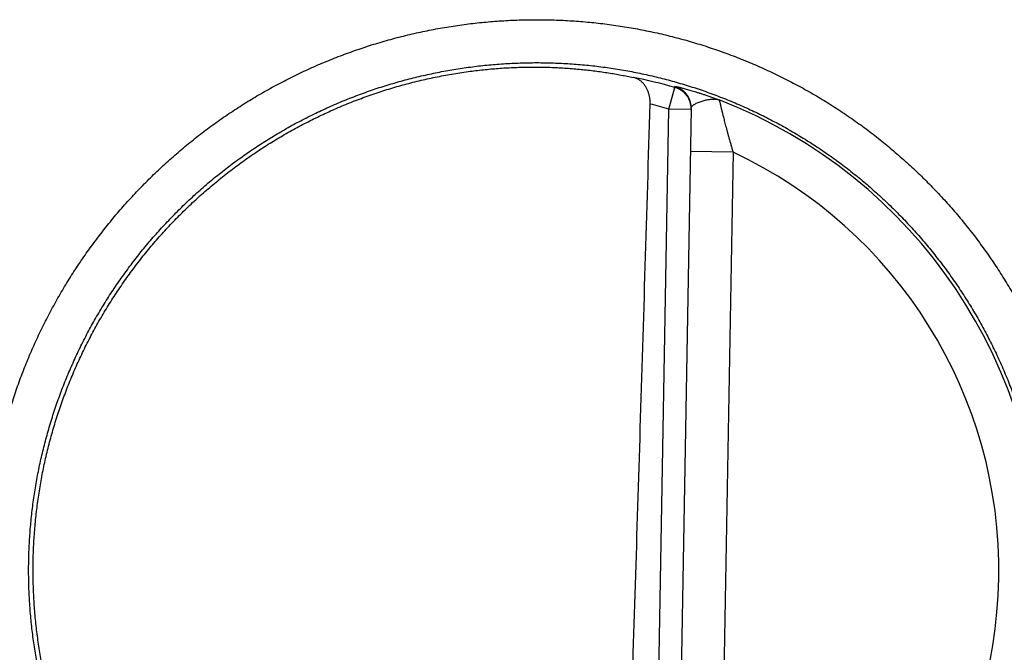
# Model space of a CAD drawing. Header units: inches. Extents: x 0 to 34, y 0 to 22.
# Tile 71 of 152: x 23.593 to 23.939, y 8.602 to 8.824. Entities that reach past the tile are written whole.
import ezdxf

# ---------------------------------------------------------------- set-up
doc = ezdxf.new("R2010")
doc.units = ezdxf.units.IN
doc.header["$LTSCALE"] = 1.87
doc.header["$MEASUREMENT"] = 0
doc.layers.get('0').update_dxf_attribs({"linetype": 'CONTINUOUS'})

msp = doc.modelspace()

# ---------------------------------------------------------------- linework, layer by layer
at = {"color": 7, "linetype": 'CONTINUOUS'}
for p, q in [((23.8212659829, 8.7927933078), (23.823431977, 8.8003623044)), ((23.8155712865, 8.4665443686), (23.8212659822, 8.7927932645)), ((23.8291387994, 8.7926558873), (23.8212659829, 8.7927933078)), ((23.8291450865, 8.7930160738), (23.8234377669, 8.4660439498)), ((23.8438781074, 8.7775899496), (23.828880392, 8.7778517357)), ((23.8438781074, 8.7775899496), (23.8387001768, 8.4809465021))]:
    msp.add_line(p, q, dxfattribs=at)
for radius, start, end in [(0.1767546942, 74.0305879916, 78.9352188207), (0.1688818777, 74.0306432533, 76.3334358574), (0.1775641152, 289.2015789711, 68.7984318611), (0.1625663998, 293.1447133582, 64.8552866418)]:
    msp.add_arc((23.7748026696, 8.6304287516), radius, start, end, dxfattribs=at)
for points, knots in [([(23.7748026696, 8.4368248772), (23.7727366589, 8.4368248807), (23.7686022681, 8.4368910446), (23.7624048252, 8.4371888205), (23.7562157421, 8.4376853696), (23.7500433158, 8.4383802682), (23.7438956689, 8.4392729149), (23.7377803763, 8.4403620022), (23.7317042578, 8.4416462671), (23.725673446, 8.4431245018), (23.7196937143, 8.4447949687), (23.7137708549, 8.4466559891), (23.7079107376, 8.448705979), (23.7021191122, 8.4509427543), (23.6964018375, 8.4533639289), (23.6907649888, 8.4559670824), (23.6852147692, 8.4587496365), (23.6797567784, 8.4617083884), (23.6743959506, 8.4648405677), (23.6691369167, 8.4681436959), (23.6639852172, 8.4716149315), (23.6589470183, 8.4752498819), (23.6540283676, 8.4790439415), (23.649234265, 8.4829931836), (23.6445692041, 8.4870942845), (23.6400379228, 8.4913433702), (23.6356450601, 8.4957355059), (23.6313952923, 8.5002658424), (23.62729298, 8.5049297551), (23.6233424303, 8.5097228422), (23.6195478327, 8.5146404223), (23.6159127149, 8.5196771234), (23.612440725, 8.5248276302), (23.6091354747, 8.5300866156), (23.6060005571, 8.5354487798), (23.6030395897, 8.5409088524), (23.6002552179, 8.5464610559), (23.5976500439, 8.5520996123), (23.5952267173, 8.5578187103), (23.5929878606, 8.5636124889), (23.5909362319, 8.5694751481), (23.5890738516, 8.5754006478), (23.5874022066, 8.5813828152), (23.5859229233, 8.5874154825), (23.5846375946, 8.5934924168), (23.5835478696, 8.5996073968), (23.5826551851, 8.6057541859), (23.5819599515, 8.6119264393), (23.5814626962, 8.6181178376), (23.5811639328, 8.6243220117), (23.581064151, 8.6305325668), (23.5811639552, 8.636743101), (23.581462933, 8.642947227), (23.5819604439, 8.6491386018), (23.5826559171, 8.6553108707), (23.5835487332, 8.6614576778), (23.5846384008, 8.6675726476), (23.5859238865, 8.6736494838), (23.5874034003, 8.6796820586), (23.5890752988, 8.685664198), (23.5909378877, 8.6915897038), (23.5929894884, 8.6974523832), (23.5952284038, 8.7032460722), (23.5976519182, 8.708965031), (23.6002573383, 8.7146035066), (23.6030419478, 8.7201556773), (23.6060029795, 8.7256157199), (23.6091378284, 8.7309778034), (23.612443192, 8.7362365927), (23.6159153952, 8.7413869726), (23.6195507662, 8.746423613), (23.6233454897, 8.7513411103), (23.6272959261, 8.7561341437), (23.6313982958, 8.7607978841), (23.6356482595, 8.7653280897), (23.640041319, 8.7697200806), (23.6445726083, 8.7739689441), (23.6492375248, 8.7780699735), (23.6540318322, 8.7820191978), (23.6589508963, 8.7858132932), (23.6639893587, 8.7894481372), (23.6691410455, 8.7929192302), (23.6744001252, 8.7962223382), (23.6797612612, 8.7993544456), (23.6852194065, 8.8023130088), (23.690769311, 8.8050952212), (23.6964054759, 8.8076980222), (23.7021221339, 8.8101187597), (23.7079133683, 8.812355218), (23.7137733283, 8.8144051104), (23.7196961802, 8.8162660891), (23.7256759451, 8.8179364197), (23.7317067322, 8.8194145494), (23.7377827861, 8.8206987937), (23.743898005, 8.8217877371), (23.7500454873, 8.8226802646), (23.7562175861, 8.823375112), (23.7624061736, 8.8238715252), (23.7686029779, 8.8241692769), (23.7727369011, 8.824235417), (23.7748026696, 8.8242354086)], [0, 0, 0, 0, 0.0101854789, 0.0203811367, 0.0305838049, 0.0407905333, 0.0509983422, 0.0612044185, 0.0714082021, 0.0816103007, 0.0918113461, 0.1020118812, 0.1122123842, 0.1224133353, 0.1326149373, 0.1428167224, 0.1530181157, 0.1632185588, 0.1734189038, 0.1836223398, 0.193830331, 0.2040391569, 0.2142453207, 0.2244500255, 0.2346556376, 0.24486253, 0.2550693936, 0.2652753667, 0.2754808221, 0.2856863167, 0.2958920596, 0.3060979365, 0.3163038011, 0.3265095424, 0.3367150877, 0.346920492, 0.3571259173, 0.3673314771, 0.3775371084, 0.3877426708, 0.397948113, 0.4081535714, 0.4183591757, 0.4285649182, 0.4387706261, 0.4489761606, 0.4591815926, 0.4693870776, 0.4795927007, 0.4897983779, 0.5000040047, 0.510209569, 0.5204151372, 0.5306207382, 0.5408263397, 0.5510318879, 0.5612373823, 0.5714429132, 0.5816485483, 0.5918542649, 0.6020599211, 0.6122654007, 0.6224707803, 0.6326762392, 0.642881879, 0.6530875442, 0.6632930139, 0.6734982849, 0.6837037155, 0.6939096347, 0.7041158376, 0.7143216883, 0.7245268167, 0.7347319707, 0.7449381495, 0.7551452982, 0.765351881, 0.7755568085, 0.7857617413, 0.795969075, 0.8061782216, 0.8163854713, 0.8265888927, 0.8367901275, 0.8469908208, 0.8571913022, 0.8673916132, 0.8775918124, 0.8877919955, 0.8979923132, 0.9081929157, 0.9183939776, 0.9285959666, 0.9387996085, 0.949005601, 0.959213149, 0.9694193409, 0.9796211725, 0.9898157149, 1, 1, 1, 1]), ([(23.7748026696, 8.8242354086), (23.7768686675, 8.824235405), (23.7810030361, 8.8241692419), (23.7872004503, 8.8238714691), (23.7933895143, 8.8233749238), (23.7995619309, 8.8226800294), (23.8057095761, 8.8217873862), (23.81182487, 8.820698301), (23.8179009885, 8.81941404), (23.8239317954, 8.8179358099), (23.8299115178, 8.8162653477), (23.8358343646, 8.8144043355), (23.8416944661, 8.8123543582), (23.8474860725, 8.8101175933), (23.8532033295, 8.8076964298), (23.8588401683, 8.8050932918), (23.8643903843, 8.8023107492), (23.8698483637, 8.799352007), (23.8752091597, 8.796219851), (23.8804681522, 8.7929167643), (23.8856198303, 8.7894455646), (23.8906580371, 8.7858106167), (23.8955767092, 8.7820165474), (23.9003708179, 8.7780673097), (23.90503588, 8.7739662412), (23.9095671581, 8.7697171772), (23.9139600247, 8.7653250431), (23.918209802, 8.760794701), (23.9223121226, 8.75613079), (23.926262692, 8.751337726), (23.9300572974, 8.7464201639), (23.9336924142, 8.7413834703), (23.9371644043, 8.736232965), (23.9404696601, 8.7309739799), (23.9436045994, 8.725611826), (23.9465655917, 8.7201517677), (23.9493499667, 8.71459957), (23.9519551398, 8.7089610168), (23.9543784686, 8.7032419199), (23.9566173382, 8.6974481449), (23.9586690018, 8.6915854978), (23.9605313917, 8.6856600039), (23.9622030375, 8.6796778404), (23.963682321, 8.6736451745), (23.9649676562, 8.6675682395), (23.9660574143, 8.6614532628), (23.9669501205, 8.6553064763), (23.9676453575, 8.6491342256), (23.9681426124, 8.6429428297), (23.9684413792, 8.6367386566), (23.9685411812, 8.6305281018), (23.9684414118, 8.6243175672), (23.9681424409, 8.6181134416), (23.9676449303, 8.6119220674), (23.9669494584, 8.6057497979), (23.9660566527, 8.5996029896), (23.9649670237, 8.593488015), (23.9636815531, 8.5874111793), (23.9622020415, 8.5813786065), (23.9605301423, 8.5753964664), (23.9586675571, 8.5694709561), (23.9566159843, 8.5636082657), (23.9543770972, 8.5578145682), (23.951953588, 8.5520956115), (23.9493481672, 8.5464571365), (23.9465635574, 8.5409049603), (23.9436025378, 8.5354449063), (23.9404677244, 8.5300828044), (23.9371623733, 8.5248240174), (23.9336901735, 8.5196736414), (23.930054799, 8.5146369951), (23.9262600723, 8.5097194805), (23.922309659, 8.5049264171), (23.9182073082, 8.5002626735), (23.9139573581, 8.495732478), (23.9095642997, 8.4913404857), (23.9050329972, 8.4870916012), (23.900368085, 8.482990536), (23.8955737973, 8.479041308), (23.8906547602, 8.4752472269), (23.8856163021, 8.4716123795), (23.8804645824, 8.4681412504), (23.8752054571, 8.4648380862), (23.8698442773, 8.4617059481), (23.8643861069, 8.45874737), (23.8588361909, 8.4559651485), (23.8532000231, 8.4533623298), (23.8474833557, 8.4509415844), (23.8416921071, 8.4487051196), (23.8358321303, 8.446655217), (23.8299092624, 8.4447942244), (23.8239294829, 8.4431238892), (23.8178986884, 8.4416457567), (23.8118226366, 8.4403615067), (23.8057074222, 8.4392725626), (23.7995599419, 8.4383800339), (23.7933878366, 8.437685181), (23.7871992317, 8.4371887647), (23.7810023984, 8.4368910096), (23.776868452, 8.4368248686), (23.7748026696, 8.4368248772)], [0, 0, 0, 0, 0.0101854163, 0.0203810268, 0.0305836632, 0.0407903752, 0.0509981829, 0.0612042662, 0.0714080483, 0.081610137, 0.0918111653, 0.1020116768, 0.1122121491, 0.1224130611, 0.1326146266, 0.1428163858, 0.1530177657, 0.1632182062, 0.173418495, 0.1836217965, 0.1938296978, 0.2040385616, 0.214244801, 0.2244495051, 0.2346550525, 0.2448619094, 0.2550687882, 0.2652747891, 0.2754802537, 0.2856857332, 0.2958914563, 0.3060973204, 0.3163031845, 0.3265089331, 0.3367144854, 0.3469198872, 0.3571253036, 0.3673308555, 0.3775364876, 0.3877420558, 0.3979474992, 0.4081529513, 0.4183585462, 0.4285642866, 0.4387700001, 0.4489755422, 0.4591809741, 0.4693864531, 0.4795920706, 0.4897977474, 0.5000033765, 0.5102089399, 0.5204145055, 0.530620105, 0.5408257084, 0.5510312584, 0.561236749, 0.5714422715, 0.5816478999, 0.591853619, 0.6020592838, 0.6122647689, 0.6224701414, 0.6326755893, 0.642881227, 0.6530869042, 0.6632923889, 0.6734976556, 0.6837030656, 0.6939089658, 0.7041151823, 0.7143210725, 0.7245262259, 0.7347313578, 0.7449374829, 0.7551446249, 0.7653512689, 0.7755562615, 0.7857611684, 0.7959683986, 0.8061775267, 0.8163848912, 0.8265884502, 0.8367897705, 0.8469905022, 0.8571910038, 0.8673913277, 0.8775915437, 0.8877917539, 0.8979921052, 0.9081927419, 0.9183938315, 0.9285958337, 0.9387994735, 0.9490054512, 0.9592129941, 0.9694191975, 0.9796210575, 0.9898156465, 1, 1, 1, 1]), ([(23.7748026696, 8.4516916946), (23.7728528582, 8.4516916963), (23.7689529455, 8.451755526), (23.7631096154, 8.4520426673), (23.7572787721, 8.4525208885), (23.7514666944, 8.4531896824), (23.7456795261, 8.4540483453), (23.7399234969, 8.4550959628), (23.7342048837, 8.4563313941), (23.7285299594, 8.4577532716), (23.722904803, 8.4593600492), (23.7173352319, 8.4611500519), (23.7118268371, 8.4631215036), (23.7063853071, 8.4652724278), (23.7010166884, 8.4676005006), (23.6957273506, 8.4701029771), (23.690523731, 8.4727767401), (23.6854116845, 8.4756186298), (23.6803962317, 8.4786256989), (23.6754819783, 8.4817951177), (23.6706738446, 8.4851237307), (23.6659771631, 8.4886078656), (23.6613971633, 8.4922436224), (23.6569386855, 8.4960271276), (23.6526063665, 8.4999544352), (23.6484048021, 8.5040213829), (23.6443385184, 8.5082235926), (23.6404118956, 8.5125565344), (23.6366291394, 8.5170155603), (23.6329942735, 8.5215959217), (23.6295111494, 8.5262927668), (23.6261834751, 8.5311011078), (23.6230148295, 8.5360157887), (23.6200086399, 8.5410315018), (23.6171681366, 8.5461428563), (23.6144963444, 8.5513444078), (23.6119961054, 8.5566306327), (23.6096701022, 8.561995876), (23.6075208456, 8.5674343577), (23.6055506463, 8.5729402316), (23.6037616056, 8.5785076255), (23.602155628, 8.5841306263), (23.6007344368, 8.5898032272), (23.599499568, 8.5955193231), (23.5984523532, 8.6012727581), (23.5975939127, 8.6070573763), (23.596925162, 8.6128670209), (23.5964468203, 8.6186954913), (23.5961594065, 8.6245365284), (23.5960632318, 8.6303838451), (23.5961583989, 8.6362311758), (23.5964448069, 8.6420722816), (23.5969221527, 8.6479009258), (23.5975899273, 8.6537108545), (23.5984474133, 8.6594958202), (23.5994936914, 8.6652496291), (23.6007276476, 8.6709661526), (23.6021479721, 8.6766393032), (23.6037531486, 8.6822630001), (23.6055414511, 8.6878311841), (23.6075109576, 8.6933378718), (23.6096595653, 8.6987771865), (23.6119849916, 8.7041433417), (23.6144847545, 8.7094305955), (23.6171561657, 8.7146332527), (23.6199963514, 8.7197457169), (23.6230022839, 8.7247625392), (23.6261707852, 8.7296784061), (23.629498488, 8.7344880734), (23.6329818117, 8.739186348), (23.6366169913, 8.7437681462), (23.6404001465, 8.7482285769), (23.6443272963, 8.7525629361), (23.6483942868, 8.7567666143), (23.6525967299, 8.7608350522), (23.6569300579, 8.7647638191), (23.6613896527, 8.768548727), (23.6659708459, 8.7721857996), (23.6706687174, 8.7756711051), (23.6754780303, 8.7790007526), (23.6803935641, 8.782171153), (23.6854103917, 8.7851791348), (23.6905236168, 8.7880217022), (23.6957278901, 8.7906957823), (23.7010172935, 8.7931982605), (23.7063856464, 8.7955261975), (23.7118268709, 8.7976769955), (23.7173350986, 8.7996483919), (23.7229046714, 8.8014384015), (23.728529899, 8.8030452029), (23.7342048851, 8.8044670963), (23.7399235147, 8.8057025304), (23.7456795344, 8.8067501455), (23.7514666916, 8.8076088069), (23.757278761, 8.8082775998), (23.7631095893, 8.8087558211), (23.7689529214, 8.8090429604), (23.7728528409, 8.8091067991), (23.7748026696, 8.8091067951)], [0, 0, 0, 0, 0.0104193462, 0.0208386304, 0.0312577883, 0.0416770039, 0.0520964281, 0.0625160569, 0.0729356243, 0.0833547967, 0.0937733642, 0.1041918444, 0.1146110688, 0.1250318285, 0.1354538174, 0.1458754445, 0.1562950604, 0.1667111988, 0.1771249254, 0.1875390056, 0.1979541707, 0.2083691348, 0.2187833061, 0.2291971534, 0.2396111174, 0.2500251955, 0.2604392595, 0.2708532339, 0.2812670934, 0.2916808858, 0.3020947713, 0.3125088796, 0.3229231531, 0.3333374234, 0.343751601, 0.3541658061, 0.3645801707, 0.3749946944, 0.3854092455, 0.3958237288, 0.4062382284, 0.4166528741, 0.4270677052, 0.4374826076, 0.4478974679, 0.4583123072, 0.4687272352, 0.4791423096, 0.4895574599, 0.4999725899, 0.5103876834, 0.5208028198, 0.5312180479, 0.5416333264, 0.5520485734, 0.5624637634, 0.5728789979, 0.5832943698, 0.5937098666, 0.6041253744, 0.6145408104, 0.6249562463, 0.6353717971, 0.645787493, 0.6562032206, 0.6666188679, 0.6770345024, 0.6874503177, 0.6978664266, 0.7082826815, 0.7186988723, 0.7291150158, 0.7395314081, 0.74994827, 0.7603653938, 0.7707824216, 0.7811993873, 0.7916167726, 0.8020347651, 0.8124525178, 0.8228693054, 0.8332863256, 0.8437052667, 0.8541260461, 0.8645475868, 0.8749688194, 0.8853888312, 0.8958077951, 0.9062263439, 0.9166451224, 0.9270644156, 0.9374839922, 0.9479035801, 0.9583229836, 0.9687422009, 0.9791613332, 0.9895805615, 1, 1, 1, 1]), ([(23.7513848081, 8.8060691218), (23.7522651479, 8.8061865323), (23.7540239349, 8.8064071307), (23.7566604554, 8.8066961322), (23.7592882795, 8.806942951), (23.7619060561, 8.8071480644), (23.7645124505, 8.8073119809), (23.7671060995, 8.8074352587), (23.7696856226, 8.8075185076), (23.7722496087, 8.80756237), (23.7739537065, 8.8075658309), (23.7748026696, 8.8075611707)], [0, 0, 0, 0, 0.1134573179, 0.2264307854, 0.3388142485, 0.4506200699, 0.5618578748, 0.6724202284, 0.7823143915, 0.8915451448, 1, 1, 1, 1]), ([(23.7748026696, 8.8091067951), (23.7767524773, 8.8091067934), (23.7806523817, 8.8090429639), (23.7864956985, 8.8087558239), (23.7923265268, 8.808277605), (23.7981385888, 8.8076088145), (23.8039257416, 8.806750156), (23.8096817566, 8.8057025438), (23.8154003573, 8.8044671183), (23.8210752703, 8.8030452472), (23.8267004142, 8.8014384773), (23.8322699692, 8.7996484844), (23.8377783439, 8.7976770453), (23.8432198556, 8.7955261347), (23.8485884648, 8.7931980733), (23.8538778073, 8.7906956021), (23.8590814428, 8.7880218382), (23.8641935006, 8.7851799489), (23.8692089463, 8.7821728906), (23.8741231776, 8.7790034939), (23.8789312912, 8.7756749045), (23.8836279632, 8.7721907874), (23.8882079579, 8.768555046), (23.8926664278, 8.7647715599), (23.8969987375, 8.7608442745), (23.9012002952, 8.7567773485), (23.9052665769, 8.7525751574), (23.9091932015, 8.7482422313), (23.9129759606, 8.7437832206), (23.9166108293, 8.7392028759), (23.9200939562, 8.7345060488), (23.9234216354, 8.7296977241), (23.9265902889, 8.724783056), (23.9295964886, 8.7197673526), (23.9324370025, 8.7146560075), (23.9351088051, 8.7094544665), (23.9376090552, 8.7041682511), (23.939935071, 8.6988030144), (23.9420843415, 8.6933645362), (23.9440545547, 8.687858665), (23.945843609, 8.6822912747), (23.9474496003, 8.6766682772), (23.9488708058, 8.6709956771), (23.9501056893, 8.6652795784), (23.9511529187, 8.6595261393), (23.9520113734, 8.6537415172), (23.9526801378, 8.647931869), (23.9531584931, 8.6421033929), (23.9534459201, 8.6362623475), (23.9535421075, 8.6304150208), (23.9534469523, 8.6245676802), (23.9531605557, 8.6187265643), (23.9526832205, 8.6128979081), (23.9520154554, 8.6070879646), (23.9511579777, 8.6013029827), (23.9501117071, 8.5955491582), (23.9488777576, 8.58983262), (23.9474574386, 8.5841594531), (23.9458522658, 8.5785357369), (23.9440639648, 8.5729675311), (23.9420944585, 8.5674608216), (23.9399458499, 8.5620214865), (23.9376204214, 8.5566553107), (23.9351206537, 8.5513680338), (23.9324492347, 8.546165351), (23.9296090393, 8.5410528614), (23.9266030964, 8.5360360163), (23.9234345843, 8.5311201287), (23.9201068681, 8.5263104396), (23.9166235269, 8.5216121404), (23.9129883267, 8.5170303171), (23.9092051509, 8.5125698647), (23.9052779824, 8.5082354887), (23.9012109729, 8.5040317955), (23.897008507, 8.4999633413), (23.8926751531, 8.4960345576), (23.8882155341, 8.4922496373), (23.8836343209, 8.4886125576), (23.8789364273, 8.4851272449), (23.8741270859, 8.4817975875), (23.8692115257, 8.4786271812), (23.8641946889, 8.4756192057), (23.859081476, 8.4727766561), (23.8538772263, 8.4701025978), (23.8485878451, 8.4676001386), (23.8432195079, 8.4652722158), (23.8377782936, 8.4631214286), (23.8322700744, 8.4611500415), (23.8267005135, 8.4593600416), (23.8210753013, 8.4577532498), (23.8154003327, 8.4563313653), (23.8096817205, 8.4550959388), (23.8039257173, 8.4540483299), (23.7981385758, 8.4531896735), (23.7923265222, 8.4525208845), (23.7864957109, 8.4520426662), (23.7806523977, 8.4517555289), (23.7767524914, 8.4516916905), (23.7748026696, 8.4516916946)], [0, 0, 0, 0, 0.0104193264, 0.0208385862, 0.0312577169, 0.0416769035, 0.0520962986, 0.0625159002, 0.0729354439, 0.0833545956, 0.0937731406, 0.1041915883, 0.11461077, 0.1250314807, 0.1354534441, 0.1458750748, 0.1562947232, 0.1667109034, 0.1771246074, 0.1875386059, 0.1979537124, 0.208368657, 0.2187828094, 0.2291966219, 0.2396105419, 0.2500245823, 0.2604386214, 0.2708525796, 0.2812664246, 0.291680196, 0.3020940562, 0.3125081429, 0.3229224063, 0.3333366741, 0.3437508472, 0.3541650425, 0.3645793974, 0.3749939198, 0.3854084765, 0.3958229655, 0.4062374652, 0.4166521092, 0.4270669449, 0.4374818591, 0.4478967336, 0.4583115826, 0.4687265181, 0.4791416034, 0.489556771, 0.499971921, 0.5103870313, 0.520802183, 0.5312174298, 0.5416327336, 0.5520480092, 0.5624632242, 0.5728784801, 0.5832938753, 0.5937094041, 0.6041249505, 0.6145404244, 0.624955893, 0.6353714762, 0.6457872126, 0.6562029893, 0.6666186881, 0.677034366, 0.6874502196, 0.6978663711, 0.708282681, 0.7186989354, 0.7291151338, 0.7395315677, 0.7499484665, 0.7603656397, 0.7707827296, 0.7811997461, 0.7916171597, 0.8020351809, 0.8124529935, 0.822869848, 0.8332868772, 0.8437057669, 0.8541264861, 0.8645479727, 0.8749691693, 0.8853891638, 0.8958081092, 0.9062266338, 0.9166453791, 0.9270646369, 0.9374841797, 0.947903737, 0.9583231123, 0.9687423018, 0.9791614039, 0.9895805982, 1, 1, 1, 1]), ([(23.7748026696, 8.8075611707), (23.7756922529, 8.8075562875), (23.7774646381, 8.8075325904), (23.7801105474, 8.8074555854), (23.7827300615, 8.8073383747), (23.7853196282, 8.8071822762), (23.7878760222, 8.8069887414), (23.7903957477, 8.806759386), (23.7928745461, 8.8064960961), (23.7953085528, 8.8062009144), (23.7976934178, 8.8058761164), (23.8000236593, 8.8055243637), (23.8022942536, 8.8051485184), (23.8045006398, 8.8047515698), (23.8066382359, 8.8043366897), (23.8080378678, 8.8040455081), (23.8087252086, 8.8038977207)], [0, 0, 0, 0, 0.0780810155, 0.1555707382, 0.2323240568, 0.3082196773, 0.3832638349, 0.4573352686, 0.5302849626, 0.6020467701, 0.6725285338, 0.7415324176, 0.808884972, 0.8745265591, 0.9382924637, 1, 1, 1, 1]), ([(23.7452711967, 8.455820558), (23.7433478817, 8.4561457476), (23.7395114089, 8.4568597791), (23.7337957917, 8.4581202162), (23.7281245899, 8.4595688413), (23.7225045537, 8.4612039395), (23.7169414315, 8.4630238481), (23.7114414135, 8.4650265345), (23.7060107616, 8.4672097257), (23.7006548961, 8.469571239), (23.6953801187, 8.4721082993), (23.6901919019, 8.4748182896), (23.6850959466, 8.4776982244), (23.6800981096, 8.4807448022), (23.6752033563, 8.4839549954), (23.6704174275, 8.4873250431), (23.6657453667, 8.4908514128), (23.661192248, 8.4945302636), (23.656763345, 8.4983573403), (23.6524630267, 8.50232887), (23.6482963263, 8.5064402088), (23.6442676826, 8.510686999), (23.640381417, 8.5150646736), (23.6366420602, 8.5195681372), (23.6330533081, 8.5241929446), (23.6296193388, 8.5289337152), (23.626343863, 8.533785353), (23.6232303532, 8.538742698), (23.6202824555, 8.5437999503), (23.6175030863, 8.548952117), (23.6148954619, 8.5541932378), (23.612462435, 8.5595176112), (23.6102065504, 8.5649196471), (23.6081304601, 8.5703930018), (23.6062362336, 8.575932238), (23.6045260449, 8.5815309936), (23.6030017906, 8.5871831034), (23.6016650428, 8.5928827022), (23.6005173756, 8.5986230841), (23.5995599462, 8.6043984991), (23.5987938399, 8.610202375), (23.5982199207, 8.6160282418), (23.5978387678, 8.6218701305), (23.59765083, 8.6277211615), (23.597656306, 8.6335754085), (23.5978551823, 8.6394262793), (23.5982472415, 8.6452671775), (23.5988320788, 8.651092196), (23.5996090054, 8.6568944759), (23.600577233, 8.6626680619), (23.6017356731, 8.6684065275), (23.6030830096, 8.6741033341), (23.6046178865, 8.6797527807), (23.6063384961, 8.6853482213), (23.6082430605, 8.6908838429), (23.6103294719, 8.6963535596), (23.6125953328, 8.7017510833), (23.6150383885, 8.7070710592), (23.6176557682, 8.7123072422), (23.6204447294, 8.7174541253), (23.6234022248, 8.722506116), (23.6265248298, 8.7274573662), (23.6298094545, 8.7323029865), (23.6332522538, 8.7370373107), (23.6368495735, 8.7416552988), (23.640597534, 8.7461519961), (23.6444917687, 8.7505221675), (23.6485284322, 8.754761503), (23.6527028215, 8.7588650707), (23.657010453, 8.7628284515), (23.6614467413, 8.7666474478), (23.6660064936, 8.7703175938), (23.6706852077, 8.7738352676), (23.6754774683, 8.7771964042), (23.6803780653, 8.780397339), (23.685381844, 8.7834347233), (23.6904829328, 8.7863049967), (23.6956762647, 8.7890053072), (23.700955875, 8.7915325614), (23.7063159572, 8.7938839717), (23.7117509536, 8.7960571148), (23.7172544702, 8.7980494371), (23.7228210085, 8.7998589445), (23.7284442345, 8.8014835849), (23.7341178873, 8.8029215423), (23.7398361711, 8.8041713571), (23.7455922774, 8.80523155), (23.7494513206, 8.8058112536), (23.7513848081, 8.8060691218)], [0, 0, 0, 0, 0.0116263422, 0.0232544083, 0.0348796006, 0.0465076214, 0.058134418, 0.0697606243, 0.0813889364, 0.0930143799, 0.1046424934, 0.1162697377, 0.1278960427, 0.1395247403, 0.1511505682, 0.1627788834, 0.1744067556, 0.1860331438, 0.1976621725, 0.209288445, 0.2209169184, 0.2325452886, 0.2441719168, 0.2558013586, 0.2674281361, 0.2790568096, 0.2906857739, 0.3023125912, 0.313942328, 0.3255696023, 0.3371983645, 0.3488277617, 0.3604547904, 0.3720847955, 0.3837125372, 0.395341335, 0.406971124, 0.4185982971, 0.4302284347, 0.4418565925, 0.4534852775, 0.4651153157, 0.4767425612, 0.4883726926, 0.5000011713, 0.5116296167, 0.52325975, 0.5348869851, 0.5465169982, 0.5581456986, 0.5697737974, 0.5814039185, 0.5930310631, 0.6046607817, 0.6162895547, 0.6279172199, 0.639547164, 0.6511741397, 0.6628034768, 0.6744322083, 0.6860593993, 0.6976890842, 0.7093158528, 0.7209447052, 0.7325733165, 0.7441999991, 0.7558293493, 0.7674559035, 0.7790841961, 0.7907126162, 0.8023388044, 0.8139677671, 0.8255941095, 0.8372218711, 0.8488501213, 0.8604758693, 0.872104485, 0.8837307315, 0.8953579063, 0.9069859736, 0.9186113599, 0.9302396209, 0.941865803, 0.9534925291, 0.965120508, 0.9767456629, 0.988373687, 1, 1, 1, 1]), ([(23.8147045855, 8.7945291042), (23.814709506, 8.7946937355), (23.8147123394, 8.7950265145), (23.814695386, 8.7955298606), (23.8146564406, 8.7960410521), (23.8145946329, 8.7965582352), (23.8145089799, 8.7970799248), (23.8143985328, 8.7976038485), (23.8142622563, 8.7981278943), (23.8140992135, 8.7986493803), (23.81390844, 8.7991656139), (23.8136890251, 8.7996737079), (23.8134402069, 8.8001704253), (23.8131612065, 8.8006526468), (23.8128515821, 8.8011167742), (23.8125108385, 8.8015594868), (23.8121389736, 8.8019770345), (23.8117359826, 8.8023659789), (23.811302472, 8.8027226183), (23.8108391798, 8.8030435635), (23.810347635, 8.8033253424), (23.8098296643, 8.8035648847), (23.8092877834, 8.8037594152), (23.808914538, 8.8038570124), (23.8087252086, 8.8038977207)], [0, 0, 0, 0, 0.0410129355, 0.0828387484, 0.1253731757, 0.1686338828, 0.2124978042, 0.2569745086, 0.3019161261, 0.3472790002, 0.3929716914, 0.4388971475, 0.485022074, 0.5312304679, 0.5775354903, 0.6238505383, 0.6702293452, 0.7166387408, 0.7631739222, 0.8098597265, 0.8568150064, 0.9040827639, 0.9517779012, 1, 1, 1, 1]), ([(23.8291368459, 8.7930159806), (23.8291351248, 8.7930767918), (23.829125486, 8.7933183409), (23.8290891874, 8.7937395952), (23.8290054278, 8.7942760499), (23.828884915, 8.7948054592), (23.8287282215, 8.7953253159), (23.8285360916, 8.795833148), (23.8283094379, 8.7963265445), (23.8280493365, 8.7968031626), (23.8277570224, 8.7972607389), (23.8274338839, 8.7976971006), (23.8270814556, 8.7981101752), (23.8267014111, 8.7984980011), (23.8262955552, 8.7988587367), (23.8258658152, 8.7991906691), (23.8254142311, 8.7994922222), (23.8249429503, 8.799761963), (23.8244542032, 8.7999986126), (23.8239503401, 8.8002010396), (23.8236058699, 8.8003125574), (23.823431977, 8.8003623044)], [0, 0, 0, 0, 0.0183403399, 0.072872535, 0.1274054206, 0.1819388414, 0.2364726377, 0.2910067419, 0.3455412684, 0.4000763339, 0.4546119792, 0.5091482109, 0.5636850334, 0.6182224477, 0.6727604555, 0.7272990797, 0.7818383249, 0.8363780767, 0.8909181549, 0.9454583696, 1, 1, 1, 1]), ([(23.8234321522, 8.8003622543), (23.8234323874, 8.8004024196), (23.8234326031, 8.8004827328), (23.8234334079, 8.8006031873), (23.8234338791, 8.800683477), (23.8234341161, 8.80072362)], [0, 0, 0, 0, 0.3334463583, 0.6667380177, 1, 1, 1, 1]), ([(23.8291451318, 8.7930161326), (23.8291482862, 8.7931970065), (23.8291421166, 8.7935591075), (23.8290954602, 8.7941002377), (23.8290116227, 8.7946369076), (23.8288910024, 8.7951665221), (23.8287341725, 8.7956865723), (23.8285418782, 8.7961945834), (23.8283150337, 8.7966881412), (23.8280547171, 8.7971648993), (23.8277621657, 8.7976225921), (23.8274387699, 8.7980590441), (23.8270860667, 8.7984721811), (23.8267057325, 8.7988600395), (23.8262995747, 8.799220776), (23.825869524, 8.7995526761), (23.8254176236, 8.7998541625), (23.8249460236, 8.8001238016), (23.8244569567, 8.8003603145), (23.8239527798, 8.8005625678), (23.8236081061, 8.8006739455), (23.823434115, 8.8007236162)], [0, 0, 0, 0, 0.0526244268, 0.1052521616, 0.1578803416, 0.2105089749, 0.2631380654, 0.315767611, 0.3683976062, 0.4210280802, 0.473659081, 0.5262906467, 0.5789228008, 0.6315555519, 0.6841888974, 0.7368228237, 0.7894573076, 0.8420923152, 0.8947278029, 0.947363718, 1, 1, 1, 1]), ([(23.8234341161, 8.80072362), (23.8234341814, 8.8007363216), (23.823504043, 8.8007424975), (23.8235911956, 8.800732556), (23.8237803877, 8.8007061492), (23.8240250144, 8.8006585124), (23.8243497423, 8.8005900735), (23.8247446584, 8.8004995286), (23.8252137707, 8.8003863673), (23.8257558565, 8.8002497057), (23.826371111, 8.8000888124), (23.8270584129, 8.7999030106), (23.8278162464, 8.7996917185), (23.8286432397, 8.7994542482), (23.8295386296, 8.7991896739), (23.8305021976, 8.7988967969), (23.8315333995, 8.7985744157), (23.8326310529, 8.7982214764), (23.833793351, 8.7978370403), (23.835017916, 8.7974202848), (23.8363019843, 8.7969705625), (23.8376430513, 8.796487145), (23.8385541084, 8.7961491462), (23.8390187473, 8.7959742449)], [0, 0, 0, 0, 0.0023348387, 0.0088059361, 0.0197767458, 0.0353398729, 0.0555468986, 0.0804087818, 0.1099485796, 0.1442047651, 0.1831868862, 0.2268416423, 0.2750801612, 0.3278033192, 0.3850016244, 0.4467042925, 0.512926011, 0.5836026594, 0.6586468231, 0.7379608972, 0.821378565, 0.9087392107, 1, 1, 1, 1]), ([(23.8044070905, 8.4641638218), (23.8055588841, 8.4995490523), (23.8078705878, 8.5716289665), (23.811303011, 8.681750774), (23.8135675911, 8.7564877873), (23.8147045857, 8.7945291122)], [0, 0, 0, 0, 0.3213422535, 0.6545657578, 1, 1, 1, 1]), ([(23.8291451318, 8.7930161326), (23.8291467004, 8.7931064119), (23.8291755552, 8.7932934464), (23.829297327, 8.7935672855), (23.8295006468, 8.7938406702), (23.8297938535, 8.7941180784), (23.830184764, 8.7944014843), (23.8306765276, 8.7946867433), (23.8312579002, 8.7949689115), (23.8319085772, 8.7952364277), (23.8326017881, 8.7954866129), (23.8333197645, 8.7957106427), (23.8340505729, 8.7959045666), (23.8347857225, 8.7960722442), (23.8355248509, 8.796202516), (23.8362659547, 8.7962812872), (23.8369988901, 8.7963119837), (23.8377104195, 8.7962784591), (23.8383856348, 8.7961697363), (23.8388139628, 8.7960459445), (23.8390191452, 8.7959740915)], [0, 0, 0, 0, 0.0246375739, 0.0509101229, 0.0810067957, 0.1170060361, 0.1606447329, 0.21246843, 0.2719385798, 0.3368470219, 0.4043447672, 0.472975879, 0.5420011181, 0.6106068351, 0.6786737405, 0.746657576, 0.8138189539, 0.878664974, 0.9406796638, 1, 1, 1, 1]), ([(23.8390191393, 8.7959740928), (23.8390221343, 8.7959610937), (23.839031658, 8.7959195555), (23.8390514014, 8.7958338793), (23.83908202, 8.7957013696), (23.8391235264, 8.7955217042), (23.8391762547, 8.7952945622), (23.8392403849, 8.7950195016), (23.8393159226, 8.7946959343), (23.8394036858, 8.794323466), (23.8395035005, 8.7939013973), (23.8396158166, 8.7934291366), (23.8397415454, 8.7929061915), (23.839880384, 8.7923317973), (23.840033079, 8.7917055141), (23.840200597, 8.7910270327), (23.8403826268, 8.7902958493), (23.8405798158, 8.7895117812), (23.840793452, 8.7886748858), (23.8410232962, 8.7877849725), (23.8412695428, 8.7868421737), (23.8415337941, 8.7858472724), (23.8418158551, 8.7848009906), (23.8421152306, 8.7837047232), (23.8424331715, 8.7825611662), (23.8427693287, 8.7813733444), (23.8431229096, 8.7801445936), (23.8434931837, 8.7788785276), (23.8437479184, 8.7780231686), (23.8438781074, 8.7775899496)], [0, 0, 0, 0, 0.002104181, 0.0067221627, 0.0138685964, 0.023556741, 0.0358086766, 0.0506502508, 0.0681079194, 0.0882199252, 0.1110115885, 0.1365206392, 0.1647911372, 0.1958504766, 0.2297336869, 0.2664735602, 0.3060865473, 0.3485894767, 0.3940020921, 0.4423298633, 0.4935689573, 0.5477059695, 0.6047044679, 0.6644991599, 0.7269606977, 0.7919282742, 0.8592218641, 0.9286458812, 1, 1, 1, 1])]:
    msp.add_open_spline(points, degree=3, knots=knots, dxfattribs=at)
msp.add_open_spline([(23.8291387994, 8.7926558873), (23.8291408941, 8.7927758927), (23.8291402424, 8.7928959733), (23.8291368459, 8.7930159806)], degree=3, dxfattribs=at)

doc.saveas('drawing.dxf')
